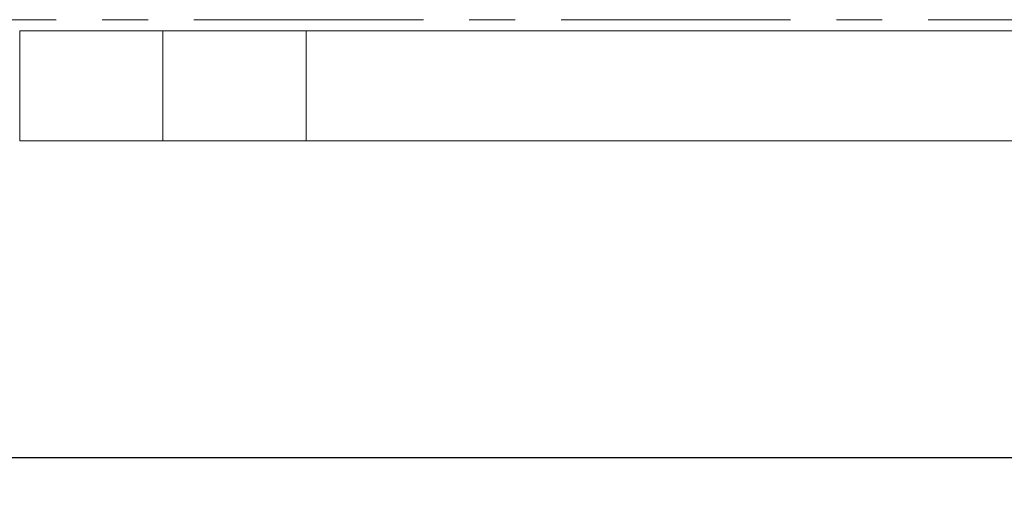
# Model space of a CAD drawing. Header units: millimetres. Extents: x 6807 to 7919, y 15387 to 15883.
# Tile 58 of 120: x 7451 to 7505, y 15501 to 15527. Entities that reach past the tile are written whole.
import ezdxf

# ---------------------------------------------------------------- set-up
doc = ezdxf.new("R2010")
doc.units = ezdxf.units.MM
doc.header["$LTSCALE"] = 10
doc.linetypes.add('MITTE', pattern=[2, 1.25, -0.25, 0.25, -0.25])
for name, color, linetype, lineweight in [('PS_DIM', 4, 'Continuous', 13), ('PS_Object', 30, 'Continuous', 13), ('PS_SOLID', 7, 'Continuous', 30)]:
    doc.layers.add(name, color=color, linetype=linetype, lineweight=lineweight)
doc.styles.add('simplex', font='simplex.shx', dxfattribs={"width": 0.75})
doc.dimstyles.new('1_100_PRZ', dxfattribs={"dimtxt": 2, "dimasz": 1, "dimexe": 2, "dimexo": 5, "dimgap": 1, "dimtad": 1, "dimdec": 0, "dimlfac": 100, "dimtxsty": 'simplex', "dimblk": 'dimznak', "dimcen": 2, "dimse1": 1, "dimse2": 1, "dimclrd": 256, "dimclrt": 7, "dimadec": 1, "dimazin": 0, "dimtfac": 1, "dimtdec": 0, "dimtix": 1, "dimtmove": 2, "dimatfit": 3, "dimldrblk": 'dim-grot', "dimfxl": 1, "dimarcsym": 0})

# ---------------------------------------------------------------- blocks, each defined once
blk = doc.blocks.new('dim-grot')
blk.add_hatch(color=256).paths.add_polyline_path([(0, 0), (-2, 0.5), (-2, -0.5)])
blk.add_lwpolyline([(0, 0), (-2, 0.5), (-2, -0.5), (0, 0)])
blk = doc.blocks.new('dimznak')
at = {"color": 0}
for points in [[(0, 2), (0, -2)], [(-2, 0), (2, 0)]]:
    blk.add_lwpolyline(points, dxfattribs=at)
at = {"color": 2}
blk.add_lwpolyline([(1, 1), (-1, -1)], dxfattribs=at)

msp = doc.modelspace()

# ---------------------------------------------------------------- linework, layer by layer
at = {"layer": 'PS_Object', "color": 5, "linetype": 'MITTE'}
msp.add_line((6960.628, 15526.942, -0.807), (7681.149, 15526.942, -0.807), dxfattribs=at)
at = {"layer": 'PS_SOLID', "color": 253, "linetype": 'Continuous', "lineweight": 5}
for p, q in [((7458.937, 15526.342, -0.807), (7451.137, 15526.342, -0.807)), ((7451.137, 15526.342, -0.807), (7451.137, 15520.342, -0.807)), ((7466.737, 15526.342, -0.807), (7458.937, 15526.342, -0.807)), ((7458.937, 15526.342, -0.807), (7458.937, 15520.342, -0.807)), ((7607.937, 15526.342, -0.807), (7466.737, 15526.342, -0.807)), ((7466.737, 15526.342, -0.807), (7466.737, 15520.342, -0.807)), ((7451.137, 15520.342, -0.807), (7458.937, 15520.342, -0.807)), ((7458.937, 15520.342, -0.807), (7466.737, 15520.342, -0.807)), ((7466.737, 15520.342, -0.807), (7618.437, 15520.342, -0.807))]:
    msp.add_line(p, q, dxfattribs=at)

# ---------------------------------------------------------------- dimensions: what is measured, and where the dimension line sits
at = {"layer": 'PS_DIM'}
msp.add_linear_dim(base=(7624.422, 15503.08), p1=(7425.922, 15509.848, -0.807), p2=(7624.422, 15525.213, -0.807), dimstyle='1_100_PRZ', dxfattribs=at).render()

doc.saveas('drawing.dxf')
